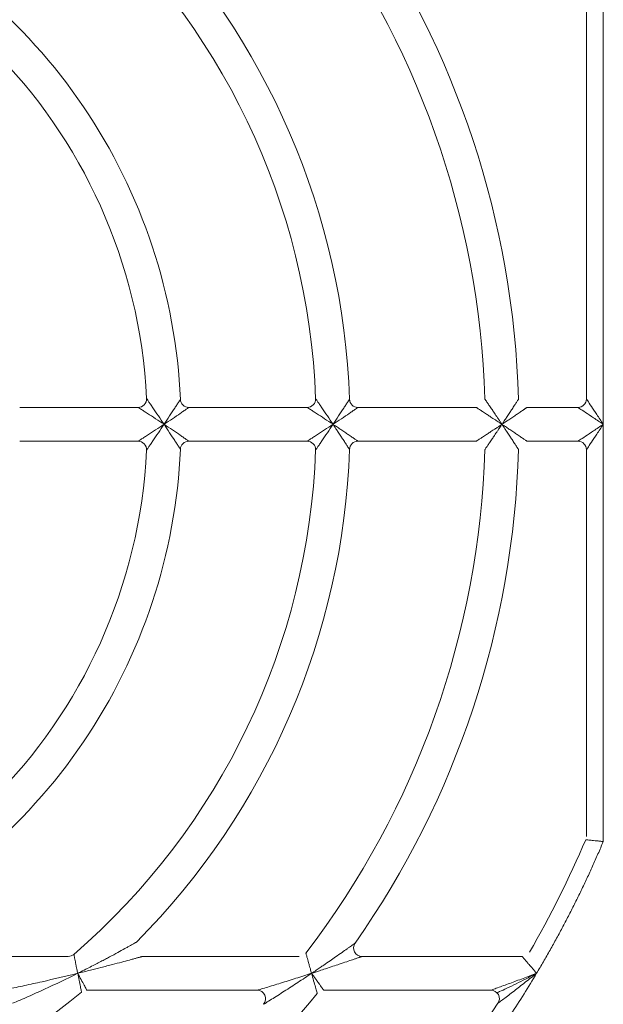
# Model space of a CAD drawing. Header units: millimetres. Extents: x 30 to 1432, y 107 to 988.
# Tile 9 of 34: x 1120 to 1155, y 517 to 576. Entities that reach past the tile are written whole.
import ezdxf

# ---------------------------------------------------------------- set-up
doc = ezdxf.new("R2010")
doc.units = ezdxf.units.MM
doc.header["$LTSCALE"] = 5

msp = doc.modelspace()

# ---------------------------------------------------------------- linework, layer by layer
at = {"color": 7, "linetype": 'Continuous', "lineweight": 15}
for p, q in [((1154.003, 576.086), (1154.003, 553.194)), ((1127.466, 552.694), (1120.456, 552.694)), ((1137.475, 552.694), (1130.47, 552.694)), ((1153.503, 552.694), (1150.482, 552.694)), ((1155.003, 526.996), (1155.003, 551.694)), ((1120.456, 550.694), (1127.466, 550.694)), ((1130.47, 550.694), (1137.475, 550.694)), ((1140.477, 550.694), (1147.481, 550.694)), ((1154.003, 550.194), (1154.003, 527.301)), ((1123.335, 520.194), (1110.467, 520.194)), ((1137, 520.194), (1127.728, 520.194)), ((1150.196, 520.194), (1140.718, 520.194)), ((1124.431, 518.194), (1134.516, 518.194))]:
    msp.add_line(p, q, dxfattribs=at)
at = {"color": 144, "linetype": 'Continuous', "lineweight": 0}
for p, q in [((1155.003, 551.694), (1155.003, 576.392)), ((1147.481, 552.694), (1140.477, 552.694)), ((1150.482, 550.694), (1153.503, 550.694)), ((1138.455, 518.194), (1148.349, 518.194))]:
    msp.add_line(p, q, dxfattribs=at)
for centre, radius, start, end in [((1096.503, 551.694), 31.5, 2.77346, 87.22654), ((1130.47, 553.194), 0.5, 182.52858, 270), ((1137.475, 553.194), 0.5, 270, 2.09665), ((1140.477, 553.194), 0.5, 181.95364, 270), ((1153.503, 553.194), 0.5, 270, 0), ((1127.466, 550.194), 0.5, 357.22654, 90), ((1130.47, 550.194), 0.5, 90, 177.47142), ((1137.475, 550.194), 0.5, 357.90335, 90), ((1140.477, 550.194), 0.5, 90, 178.04636), ((1153.503, 550.194), 0.5, 0, 90), ((1140.718, 520.694), 0.5, 144.96519, 270), ((1123.335, 520.694), 0.5, 270, 310.87864), ((1134.516, 517.694), 0.5, 318.18969, 90), ((1148.349, 517.694), 0.5, 326.74357, 90)]:
    msp.add_arc(centre, radius, start, end, dxfattribs=at)
at = {"color": 7, "linetype": 'Continuous', "lineweight": 15}
for centre, radius, start, end in [((1096.503, 551.694), 41.5, 2.09665, 49.12136), ((1096.503, 551.694), 51.5, 1.68541, 37.43371), ((1096.503, 551.694), 43.5, 1.95364, 44.79283), ((1096.503, 551.694), 53.5, 1.59175, 35.03481), ((1127.466, 553.194), 0.5, 270, 2.77346), ((1096.503, 551.694), 31.5, 272.77346, 357.22654), ((1096.503, 551.694), 41.5, 310.87864, 357.90335), ((1096.503, 551.694), 43.5, 315.20717, 358.04636), ((1096.503, 551.694), 51.5, 322.56629, 358.31459), ((1096.503, 551.694), 53.5, 324.96519, 358.40825), ((1096.503, 551.694), 62.5, 330, 336.83195), ((1096.503, 551.694), 43.5, 271.95364, 309.40057), ((1096.503, 551.694), 53.5, 271.59175, 320.9772), ((1096.503, 551.694), 62.5, 293.16805, 326.74357)]:
    msp.add_arc(centre, radius, start, end, dxfattribs=at)
at = {"color": 144, "linetype": 'Continuous', "lineweight": 0}
for points, knots in [([(1129.97, 553.172), (1129.834, 556.249), (1129.271, 559.307), (1127.333, 565.155), (1125.959, 567.945), (1122.501, 573.044), (1120.419, 575.353), (1115.703, 579.318), (1113.07, 580.973), (1110.262, 582.238)], [0, 0, 0, 0, 0.25, 0.25, 0.5, 0.5, 0.75, 0.75, 1, 1, 1, 1]), ([(1147.98, 553.208), (1147.981, 553.208), (1147.982, 553.206), (1147.991, 553.193), (1148.005, 553.172), (1148.025, 553.143), (1148.05, 553.106), (1148.081, 553.06), (1148.139, 552.976), (1148.238, 552.829), (1148.377, 552.626), (1148.531, 552.397), (1148.672, 552.189), (1148.831, 551.949), (1148.936, 551.793), (1149.003, 551.694)], [0, 0, 0, 0, 0.032058, 0.064788, 0.098586, 0.133811, 0.170784, 0.209783, 0.251047, 0.364661, 0.50064, 0.614449, 0.750856, 0.842132, 1, 1, 1, 1]), ([(1149.003, 551.694), (1149.033, 551.74), (1149.091, 551.826), (1149.173, 551.949), (1149.244, 552.056), (1149.342, 552.205), (1149.462, 552.386), (1149.61, 552.612), (1149.743, 552.814), (1149.846, 552.971), (1149.912, 553.073), (1149.952, 553.134), (1149.977, 553.172), (1149.98, 553.177), (1149.982, 553.18)], [0, 0, 0, 0, 0.074232, 0.140525, 0.198855, 0.249201, 0.383719, 0.499515, 0.63436, 0.749154, 0.818711, 0.882735, 0.942601, 1, 1, 1, 1]), ([(1129.003, 551.694), (1128.832, 551.808), (1128.664, 551.919), (1128.333, 552.136), (1128.169, 552.243), (1127.946, 552.387), (1127.876, 552.432), (1127.745, 552.516), (1127.684, 552.555), (1127.532, 552.652), (1127.466, 552.694), (1127.466, 552.694)], [0, 0, 0, 0, 0.25, 0.25, 0.5, 0.5, 0.625, 0.625, 0.75, 0.75, 1, 1, 1, 1]), ([(1149.003, 551.694), (1148.951, 551.728), (1148.857, 551.791), (1148.728, 551.877), (1148.624, 551.946), (1148.478, 552.042), (1148.298, 552.16), (1148.068, 552.311), (1147.863, 552.446), (1147.7, 552.551), (1147.594, 552.62), (1147.529, 552.662), (1147.488, 552.689), (1147.483, 552.692), (1147.481, 552.694)], [0, 0, 0, 0, 0.081758, 0.150548, 0.206367, 0.249218, 0.385038, 0.499503, 0.635201, 0.749161, 0.819651, 0.883894, 0.943386, 1, 1, 1, 1]), ([(1150.482, 552.694), (1150.481, 552.693), (1150.48, 552.692), (1150.467, 552.684), (1150.448, 552.67), (1150.42, 552.652), (1150.385, 552.627), (1150.342, 552.598), (1150.261, 552.542), (1150.119, 552.446), (1149.919, 552.31), (1149.695, 552.158), (1149.481, 552.013), (1149.245, 551.856), (1149.091, 551.753), (1149.003, 551.694)], [0, 0, 0, 0, 0.032542, 0.065655, 0.09969, 0.134972, 0.171793, 0.210409, 0.251043, 0.36551, 0.500616, 0.615891, 0.750861, 0.856931, 1, 1, 1, 1]), ([(1129.003, 551.694), (1128.889, 551.523), (1128.776, 551.355), (1128.554, 551.027), (1128.443, 550.863), (1128.292, 550.643), (1128.245, 550.573), (1128.156, 550.444), (1128.114, 550.384), (1128.01, 550.234), (1127.966, 550.169), (1127.966, 550.169)], [0, 0, 0, 0, 0.25, 0.25, 0.5, 0.5, 0.625, 0.625, 0.75, 0.75, 1, 1, 1, 1]), ([(1139.977, 550.211), (1139.977, 550.212), (1139.976, 550.213), (1139.968, 550.225), (1139.955, 550.245), (1139.937, 550.273), (1139.914, 550.308), (1139.886, 550.351), (1139.833, 550.433), (1139.741, 550.575), (1139.608, 550.777), (1139.461, 551.002), (1139.318, 551.219), (1139.163, 551.454), (1139.06, 551.608), (1139.003, 551.694)], [0, 0, 0, 0, 0.032701, 0.065935, 0.100045, 0.135344, 0.172118, 0.210614, 0.251048, 0.365914, 0.500616, 0.616547, 0.750867, 0.86043, 1, 1, 1, 1]), ([(1139.003, 551.694), (1139.049, 551.662), (1139.137, 551.604), (1139.261, 551.521), (1139.367, 551.45), (1139.514, 551.351), (1139.693, 551.229), (1139.917, 551.078), (1140.116, 550.941), (1140.272, 550.835), (1140.371, 550.766), (1140.432, 550.725), (1140.47, 550.699), (1140.475, 550.695), (1140.477, 550.694)], [0, 0, 0, 0, 0.075729, 0.142505, 0.200329, 0.249205, 0.384105, 0.499522, 0.634579, 0.749162, 0.818814, 0.88286, 0.942689, 1, 1, 1, 1]), ([(1147.481, 550.694), (1147.481, 550.694), (1147.483, 550.695), (1147.496, 550.704), (1147.517, 550.717), (1147.546, 550.736), (1147.584, 550.761), (1147.63, 550.79), (1147.715, 550.846), (1147.863, 550.942), (1148.068, 551.076), (1148.298, 551.227), (1148.512, 551.368), (1148.752, 551.526), (1148.908, 551.631), (1149.003, 551.694)], [0, 0, 0, 0, 0.032157, 0.064963, 0.098807, 0.134044, 0.170989, 0.209914, 0.251055, 0.364961, 0.500642, 0.615055, 0.750857, 0.849495, 1, 1, 1, 1]), ([(1149.003, 551.694), (1148.973, 551.649), (1148.918, 551.566), (1148.841, 551.453), (1148.779, 551.36), (1148.73, 551.287), (1148.646, 551.16), (1148.531, 550.99), (1148.377, 550.761), (1148.238, 550.558), (1148.129, 550.397), (1148.057, 550.292), (1148.013, 550.227), (1147.986, 550.187), (1147.982, 550.182), (1147.98, 550.179)], [0, 0, 0, 0, 0.071195, 0.131686, 0.181506, 0.22068, 0.24923, 0.385654, 0.499513, 0.635508, 0.749173, 0.819846, 0.884129, 0.943547, 1, 1, 1, 1]), ([(1149.982, 550.208), (1149.982, 550.208), (1149.981, 550.21), (1149.973, 550.222), (1149.96, 550.242), (1149.942, 550.27), (1149.918, 550.305), (1149.89, 550.349), (1149.837, 550.43), (1149.743, 550.574), (1149.61, 550.775), (1149.462, 551.001), (1149.319, 551.217), (1149.163, 551.453), (1149.061, 551.607), (1149.003, 551.694)], [0, 0, 0, 0, 0.032639, 0.065824, 0.099903, 0.135196, 0.171989, 0.210534, 0.251048, 0.365789, 0.500619, 0.616364, 0.750866, 0.859502, 1, 1, 1, 1]), ([(1149.003, 551.694), (1149.05, 551.662), (1149.138, 551.603), (1149.262, 551.52), (1149.368, 551.449), (1149.515, 551.351), (1149.695, 551.229), (1149.919, 551.078), (1150.119, 550.942), (1150.275, 550.835), (1150.375, 550.766), (1150.436, 550.725), (1150.475, 550.699), (1150.479, 550.695), (1150.482, 550.694)], [0, 0, 0, 0, 0.076175, 0.143099, 0.200776, 0.249206, 0.384193, 0.49952, 0.634641, 0.749162, 0.818895, 0.882959, 0.942756, 1, 1, 1, 1]), ([(1123.889, 519.194), (1124.018, 519.258), (1124.266, 519.382), (1124.623, 519.563), (1124.951, 519.732), (1125.249, 519.887), (1125.518, 520.029), (1125.856, 520.21), (1126.241, 520.417), (1126.605, 520.617), (1126.852, 520.754), (1127.011, 520.842), (1127.14, 520.914), (1127.242, 520.972), (1127.315, 521.013), (1127.364, 521.041), (1127.37, 521.044), (1127.373, 521.046)], [0, 0, 0, 0, 0.10175, 0.196147, 0.283148, 0.362717, 0.434821, 0.499433, 0.636211, 0.748697, 0.80288, 0.849079, 0.889424, 0.92379, 0.952835, 0.977657, 1, 1, 1, 1]), ([(1137.734, 519.194), (1137.825, 519.255), (1137.995, 519.369), (1138.234, 519.531), (1138.51, 519.719), (1138.815, 519.929), (1139.178, 520.181), (1139.515, 520.416), (1139.789, 520.61), (1139.975, 520.742), (1140.095, 520.827), (1140.189, 520.894), (1140.257, 520.943), (1140.3, 520.975), (1140.306, 520.979), (1140.309, 520.981)], [0, 0, 0, 0, 0.094515, 0.177791, 0.249778, 0.383977, 0.499665, 0.636997, 0.749471, 0.806864, 0.856931, 0.900195, 0.937486, 0.970109, 1, 1, 1, 1]), ([(1127.728, 520.194), (1127.727, 520.193), (1127.725, 520.193), (1127.71, 520.189), (1127.687, 520.182), (1127.654, 520.173), (1127.612, 520.162), (1127.561, 520.148), (1127.501, 520.131), (1127.432, 520.112), (1127.323, 520.082), (1127.162, 520.038), (1126.879, 519.961), (1126.47, 519.851), (1126.026, 519.734), (1125.612, 519.626), (1125.18, 519.515), (1124.602, 519.369), (1124.143, 519.256), (1123.889, 519.194)], [0, 0, 0, 0, 0.011791, 0.024013, 0.037014, 0.051085, 0.066455, 0.083303, 0.101761, 0.121933, 0.143897, 0.193126, 0.251414, 0.363605, 0.500636, 0.580102, 0.667164, 0.815972, 1, 1, 1, 1]), ([(1140.718, 520.194), (1140.717, 520.193), (1140.716, 520.193), (1140.703, 520.189), (1140.684, 520.182), (1140.656, 520.172), (1140.621, 520.16), (1140.578, 520.145), (1140.528, 520.128), (1140.448, 520.1), (1140.327, 520.059), (1140.111, 519.984), (1139.792, 519.876), (1139.401, 519.744), (1138.981, 519.603), (1138.587, 519.472), (1138.163, 519.333), (1137.888, 519.244), (1137.734, 519.194)], [0, 0, 0, 0, 0.014784, 0.029957, 0.045822, 0.062645, 0.080652, 0.100024, 0.120909, 0.143424, 0.192877, 0.250748, 0.36294, 0.50048, 0.615703, 0.750292, 0.860526, 1, 1, 1, 1]), ([(1137.734, 519.194), (1137.759, 519.158), (1137.809, 519.091), (1137.879, 518.994), (1137.942, 518.907), (1137.997, 518.83), (1138.046, 518.763), (1138.088, 518.705), (1138.123, 518.656), (1138.152, 518.616), (1138.175, 518.584), (1138.193, 518.559), (1138.205, 518.542), (1138.213, 518.531), (1138.235, 518.5), (1138.303, 518.407), (1138.377, 518.303), (1138.427, 518.233), (1138.451, 518.2), (1138.454, 518.196), (1138.455, 518.194)], [0, 0, 0, 0, 0.074636, 0.142785, 0.204936, 0.261396, 0.311751, 0.35573, 0.393629, 0.425641, 0.451879, 0.472399, 0.487219, 0.496337, 0.499747, 0.567804, 0.749884, 0.833963, 0.917203, 1, 1, 1, 1]), ([(1151.055, 519.194), (1150.83, 519.014), (1150.605, 518.837), (1150.156, 518.486), (1149.932, 518.312), (1149.61, 518.063), (1149.504, 517.981), (1149.298, 517.824), (1149.199, 517.748), (1149.016, 517.609), (1148.934, 517.546), (1148.807, 517.45), (1148.767, 517.419), (1148.767, 517.419)], [0, 0, 0, 0, 0.25, 0.25, 0.5, 0.5, 0.625, 0.625, 0.75, 0.75, 0.875, 0.875, 1, 1, 1, 1])]:
    msp.add_open_spline(points, degree=3, knots=knots, dxfattribs=at)
at = {"color": 7, "linetype": 'Continuous', "lineweight": 15}
for points, knots in [([(1127.966, 553.218), (1127.966, 553.218), (1128.01, 553.154), (1128.114, 553.003), (1128.156, 552.943), (1128.245, 552.814), (1128.292, 552.745), (1128.443, 552.524), (1128.554, 552.361), (1128.776, 552.032), (1128.889, 551.864), (1129.003, 551.694)], [0, 0, 0, 0, 0.25, 0.25, 0.375, 0.375, 0.5, 0.5, 0.75, 0.75, 1, 1, 1, 1]), ([(1129.003, 551.694), (1129.115, 551.862), (1129.224, 552.027), (1129.437, 552.35), (1129.541, 552.51), (1129.681, 552.724), (1129.724, 552.791), (1129.804, 552.915), (1129.841, 552.971), (1129.932, 553.113), (1129.97, 553.172), (1129.97, 553.172)], [0, 0, 0, 0, 0.25, 0.25, 0.5, 0.5, 0.625, 0.625, 0.75, 0.75, 1, 1, 1, 1]), ([(1137.975, 553.212), (1137.975, 553.212), (1138.019, 553.149), (1138.121, 552.999), (1138.162, 552.94), (1138.249, 552.811), (1138.296, 552.742), (1138.446, 552.522), (1138.556, 552.359), (1138.777, 552.032), (1138.889, 551.864), (1139.003, 551.694)], [0, 0, 0, 0, 0.25, 0.25, 0.375, 0.375, 0.5, 0.5, 0.75, 0.75, 1, 1, 1, 1]), ([(1139.003, 551.694), (1139.115, 551.862), (1139.225, 552.028), (1139.438, 552.351), (1139.544, 552.511), (1139.684, 552.726), (1139.728, 552.793), (1139.809, 552.918), (1139.846, 552.975), (1139.939, 553.118), (1139.977, 553.177), (1139.977, 553.177)], [0, 0, 0, 0, 0.25, 0.25, 0.5, 0.5, 0.625, 0.625, 0.75, 0.75, 1, 1, 1, 1]), ([(1154.003, 553.194), (1154.003, 553.194), (1154.029, 553.155), (1154.129, 553.004), (1154.203, 552.893), (1154.388, 552.616), (1154.499, 552.449), (1154.741, 552.086), (1154.872, 551.89), (1155.003, 551.694)], [0, 0, 0, 0, 0.25, 0.25, 0.5, 0.5, 0.75, 0.75, 1, 1, 1, 1]), ([(1130.47, 552.694), (1130.47, 552.694), (1130.412, 552.653), (1130.272, 552.556), (1130.216, 552.518), (1130.094, 552.433), (1130.027, 552.388), (1129.815, 552.242), (1129.657, 552.134), (1129.336, 551.917), (1129.171, 551.806), (1129.003, 551.694)], [0, 0, 0, 0, 0.25, 0.25, 0.375, 0.375, 0.5, 0.5, 0.75, 0.75, 1, 1, 1, 1]), ([(1139.003, 551.694), (1138.832, 551.807), (1138.664, 551.919), (1138.335, 552.135), (1138.172, 552.243), (1137.95, 552.387), (1137.88, 552.432), (1137.75, 552.516), (1137.69, 552.555), (1137.539, 552.652), (1137.475, 552.694), (1137.475, 552.694)], [0, 0, 0, 0, 0.25, 0.25, 0.5, 0.5, 0.625, 0.625, 0.75, 0.75, 1, 1, 1, 1]), ([(1140.477, 552.694), (1140.477, 552.694), (1140.419, 552.653), (1140.277, 552.556), (1140.221, 552.518), (1140.098, 552.433), (1140.031, 552.387), (1139.818, 552.242), (1139.659, 552.134), (1139.337, 551.917), (1139.171, 551.806), (1139.003, 551.694)], [0, 0, 0, 0, 0.25, 0.25, 0.375, 0.375, 0.5, 0.5, 0.75, 0.75, 1, 1, 1, 1]), ([(1155.003, 551.694), (1154.806, 551.825), (1154.61, 551.955), (1154.247, 552.197), (1154.081, 552.308), (1153.803, 552.493), (1153.692, 552.567), (1153.542, 552.668), (1153.503, 552.694), (1153.503, 552.694)], [0, 0, 0, 0, 0.25, 0.25, 0.5, 0.5, 0.75, 0.75, 1, 1, 1, 1]), ([(1127.466, 550.694), (1127.466, 550.694), (1127.532, 550.735), (1127.684, 550.833), (1127.745, 550.871), (1127.876, 550.955), (1127.946, 551.001), (1128.169, 551.145), (1128.333, 551.252), (1128.664, 551.469), (1128.832, 551.58), (1129.003, 551.694)], [0, 0, 0, 0, 0.25, 0.25, 0.375, 0.375, 0.5, 0.5, 0.75, 0.75, 1, 1, 1, 1]), ([(1129.003, 551.694), (1129.171, 551.581), (1129.336, 551.471), (1129.657, 551.253), (1129.815, 551.145), (1130.027, 551), (1130.094, 550.954), (1130.216, 550.87), (1130.272, 550.831), (1130.412, 550.734), (1130.47, 550.694), (1130.47, 550.694)], [0, 0, 0, 0, 0.25, 0.25, 0.5, 0.5, 0.625, 0.625, 0.75, 0.75, 1, 1, 1, 1]), ([(1129.97, 550.216), (1129.97, 550.216), (1129.932, 550.274), (1129.841, 550.416), (1129.804, 550.473), (1129.724, 550.597), (1129.681, 550.664), (1129.541, 550.878), (1129.437, 551.037), (1129.224, 551.36), (1129.115, 551.525), (1129.003, 551.694)], [0, 0, 0, 0, 0.25, 0.25, 0.375, 0.375, 0.5, 0.5, 0.75, 0.75, 1, 1, 1, 1]), ([(1137.475, 550.694), (1137.475, 550.694), (1137.539, 550.735), (1137.69, 550.832), (1137.75, 550.871), (1137.88, 550.955), (1137.95, 551.001), (1138.172, 551.145), (1138.335, 551.252), (1138.664, 551.469), (1138.832, 551.58), (1139.003, 551.694)], [0, 0, 0, 0, 0.25, 0.25, 0.375, 0.375, 0.5, 0.5, 0.75, 0.75, 1, 1, 1, 1]), ([(1139.003, 551.694), (1138.889, 551.523), (1138.777, 551.356), (1138.556, 551.028), (1138.446, 550.865), (1138.296, 550.645), (1138.249, 550.576), (1138.162, 550.448), (1138.121, 550.388), (1138.019, 550.239), (1137.975, 550.175), (1137.975, 550.175)], [0, 0, 0, 0, 0.25, 0.25, 0.5, 0.5, 0.625, 0.625, 0.75, 0.75, 1, 1, 1, 1]), ([(1153.503, 550.694), (1153.503, 550.694), (1153.542, 550.72), (1153.692, 550.82), (1153.803, 550.894), (1154.081, 551.079), (1154.247, 551.19), (1154.61, 551.432), (1154.806, 551.563), (1155.003, 551.694)], [0, 0, 0, 0, 0.25, 0.25, 0.5, 0.5, 0.75, 0.75, 1, 1, 1, 1]), ([(1155.003, 551.694), (1154.872, 551.497), (1154.741, 551.301), (1154.499, 550.938), (1154.388, 550.772), (1154.203, 550.494), (1154.129, 550.383), (1154.029, 550.233), (1154.003, 550.194), (1154.003, 550.194)], [0, 0, 0, 0, 0.25, 0.25, 0.5, 0.5, 0.75, 0.75, 1, 1, 1, 1]), ([(1110.262, 521.15), (1113.07, 522.415), (1115.703, 524.07), (1120.419, 528.034), (1122.501, 530.344), (1125.959, 535.443), (1127.333, 538.232), (1129.271, 544.08), (1129.834, 547.138), (1129.97, 550.216)], [0, 0, 0, 0, 0.25, 0.25, 0.5, 0.5, 0.75, 0.75, 1, 1, 1, 1]), ([(1151.055, 519.194), (1151.19, 519.422), (1151.46, 519.879), (1151.854, 520.571), (1152.24, 521.267), (1152.617, 521.967), (1152.985, 522.672), (1153.343, 523.381), (1153.693, 524.095), (1154.034, 524.813), (1154.367, 525.536), (1154.69, 526.263), (1154.899, 526.751), (1155.003, 526.996)], [0, 0, 0, 0, 0.0910162, 0.1819681, 0.2728701, 0.3637363, 0.4545812, 0.5454188, 0.6362637, 0.7271299, 0.8180319, 0.9089838, 1, 1, 1, 1]), ([(1155.003, 526.996), (1154.968, 526.999), (1154.902, 527.006), (1154.81, 527.016), (1154.732, 527.024), (1154.668, 527.031), (1154.563, 527.042), (1154.427, 527.056), (1154.265, 527.073), (1154.133, 527.087), (1154.034, 527.097), (1153.974, 527.103), (1153.966, 527.104), (1153.962, 527.104)], [0, 0, 0, 0, 0.065766, 0.123638, 0.173616, 0.215702, 0.249898, 0.382974, 0.500166, 0.632265, 0.759364, 0.881813, 1, 1, 1, 1]), ([(1123.663, 520.316), (1123.663, 520.315), (1123.663, 520.313), (1123.666, 520.301), (1123.669, 520.282), (1123.675, 520.255), (1123.685, 520.204), (1123.703, 520.113), (1123.733, 519.969), (1123.767, 519.795), (1123.803, 519.621), (1123.843, 519.417), (1123.871, 519.279), (1123.889, 519.194)], [0, 0, 0, 0, 0.048944, 0.098336, 0.148281, 0.198882, 0.250237, 0.370194, 0.50037, 0.616558, 0.750104, 0.845135, 1, 1, 1, 1]), ([(1137.397, 520.39), (1137.397, 520.389), (1137.397, 520.387), (1137.401, 520.373), (1137.408, 520.351), (1137.416, 520.32), (1137.433, 520.262), (1137.462, 520.159), (1137.506, 520.003), (1137.558, 519.817), (1137.61, 519.634), (1137.669, 519.422), (1137.709, 519.281), (1137.734, 519.194)], [0, 0, 0, 0, 0.048555, 0.097669, 0.147537, 0.198347, 0.250277, 0.369222, 0.500717, 0.616247, 0.750221, 0.846633, 1, 1, 1, 1]), ([(1151.055, 519.194), (1151.03, 519.224), (1150.982, 519.28), (1150.914, 519.36), (1150.856, 519.428), (1150.806, 519.485), (1150.725, 519.58), (1150.619, 519.704), (1150.485, 519.859), (1150.371, 519.992), (1150.285, 520.091), (1150.232, 520.152), (1150.202, 520.187), (1150.198, 520.192), (1150.196, 520.194)], [0, 0, 0, 0, 0.064696, 0.121954, 0.171775, 0.214158, 0.249106, 0.382974, 0.4987, 0.630801, 0.749178, 0.835868, 0.919073, 1, 1, 1, 1]), ([(1119.771, 518.267), (1119.917, 518.297), (1120.076, 518.33), (1120.402, 518.399), (1120.569, 518.434), (1121.08, 518.545), (1121.427, 518.621), (1122.479, 518.857), (1123.183, 519.022), (1123.889, 519.194)], [0, 0, 0, 0, 0.125, 0.125, 0.25, 0.25, 0.5, 0.5, 1, 1, 1, 1]), ([(1123.889, 519.194), (1123.238, 518.87), (1122.584, 518.557), (1121.599, 518.105), (1121.273, 517.959), (1120.79, 517.746), (1120.632, 517.677), (1120.323, 517.544), (1120.172, 517.48), (1120.033, 517.421)], [0, 0, 0, 0, 0.5, 0.5, 0.75, 0.75, 0.875, 0.875, 1, 1, 1, 1]), ([(1121.201, 493.194), (1121.457, 493.303), (1121.968, 493.521), (1122.73, 493.861), (1123.487, 494.21), (1124.239, 494.569), (1124.986, 494.938), (1125.728, 495.316), (1126.464, 495.704), (1127.196, 496.102), (1127.923, 496.51), (1128.644, 496.927), (1129.361, 497.354), (1131.273, 498.527), (1134.299, 500.583), (1138.25, 503.757), (1141.937, 507.235), (1144.522, 510.097), (1146.19, 512.144), (1147.067, 513.272), (1147.918, 514.419), (1148.743, 515.584), (1149.541, 516.768), (1150.315, 517.97), (1150.809, 518.786), (1151.055, 519.194)], [0, 0, 0, 0, 0.020738, 0.041458, 0.062164, 0.082859, 0.103546, 0.12423, 0.144913, 0.1656, 0.186294, 0.206998, 0.227717, 0.248453, 0.374221, 0.500002, 0.625769, 0.75155, 0.787083, 0.822573, 0.858037, 0.893494, 0.928961, 0.964457, 1, 1, 1, 1]), ([(1123.889, 519.194), (1124.028, 518.94), (1124.165, 518.687), (1124.318, 518.404), (1124.36, 518.327), (1124.416, 518.222), (1124.431, 518.194), (1124.431, 518.194)], [0, 0, 0, 0, 0.5, 0.5, 0.75, 0.75, 1, 1, 1, 1]), ([(1124.114, 518.08), (1124.114, 518.08), (1124.108, 518.111), (1124.084, 518.228), (1124.067, 518.313), (1124.003, 518.628), (1123.946, 518.91), (1123.889, 519.194)], [0, 0, 0, 0, 0.25, 0.25, 0.5, 0.5, 1, 1, 1, 1]), ([(1134.516, 518.194), (1134.516, 518.194), (1134.588, 518.215), (1134.789, 518.275), (1134.914, 518.313), (1135.314, 518.434), (1135.602, 518.522), (1136.195, 518.705), (1136.503, 518.801), (1137.116, 518.995), (1137.424, 519.094), (1137.734, 519.194)], [0, 0, 0, 0, 0.125, 0.125, 0.25, 0.25, 0.5, 0.5, 0.75, 0.75, 1, 1, 1, 1]), ([(1137.734, 519.194), (1137.464, 519.013), (1137.193, 518.834), (1136.654, 518.48), (1136.383, 518.304), (1135.857, 517.968), (1135.601, 517.805), (1135.244, 517.581), (1135.133, 517.512), (1134.953, 517.4), (1134.889, 517.36), (1134.889, 517.36)], [0, 0, 0, 0, 0.25, 0.25, 0.5, 0.5, 0.75, 0.75, 0.875, 0.875, 1, 1, 1, 1]), ([(1138.067, 518.009), (1138.067, 518.009), (1138.057, 518.043), (1138.021, 518.172), (1137.995, 518.265), (1137.931, 518.491), (1137.895, 518.619), (1137.816, 518.9), (1137.776, 519.045), (1137.734, 519.194)], [0, 0, 0, 0, 0.25, 0.25, 0.5, 0.5, 0.75, 0.75, 1, 1, 1, 1]), ([(1148.349, 518.194), (1148.349, 518.194), (1148.396, 518.211), (1148.545, 518.264), (1148.641, 518.299), (1148.856, 518.377), (1148.973, 518.42), (1149.215, 518.508), (1149.339, 518.554), (1149.72, 518.694), (1149.985, 518.792), (1150.518, 518.991), (1150.786, 519.092), (1151.055, 519.194)], [0, 0, 0, 0, 0.125, 0.125, 0.25, 0.25, 0.375, 0.375, 0.5, 0.5, 0.75, 0.75, 1, 1, 1, 1]), ([(1151.027, 519.18), (1150.817, 519.072), (1150.229, 518.767), (1149.479, 518.392), (1148.931, 518.137), (1148.755, 518.066), (1148.706, 518.051), (1148.702, 518.05), (1148.7, 518.049)], [0, 0, 0, 0, 0.243395, 0.682539, 0.877248, 0.950949, 0.978119, 1, 1, 1, 1])]:
    msp.add_open_spline(points, degree=3, knots=knots, dxfattribs=at)

doc.saveas('drawing.dxf')
